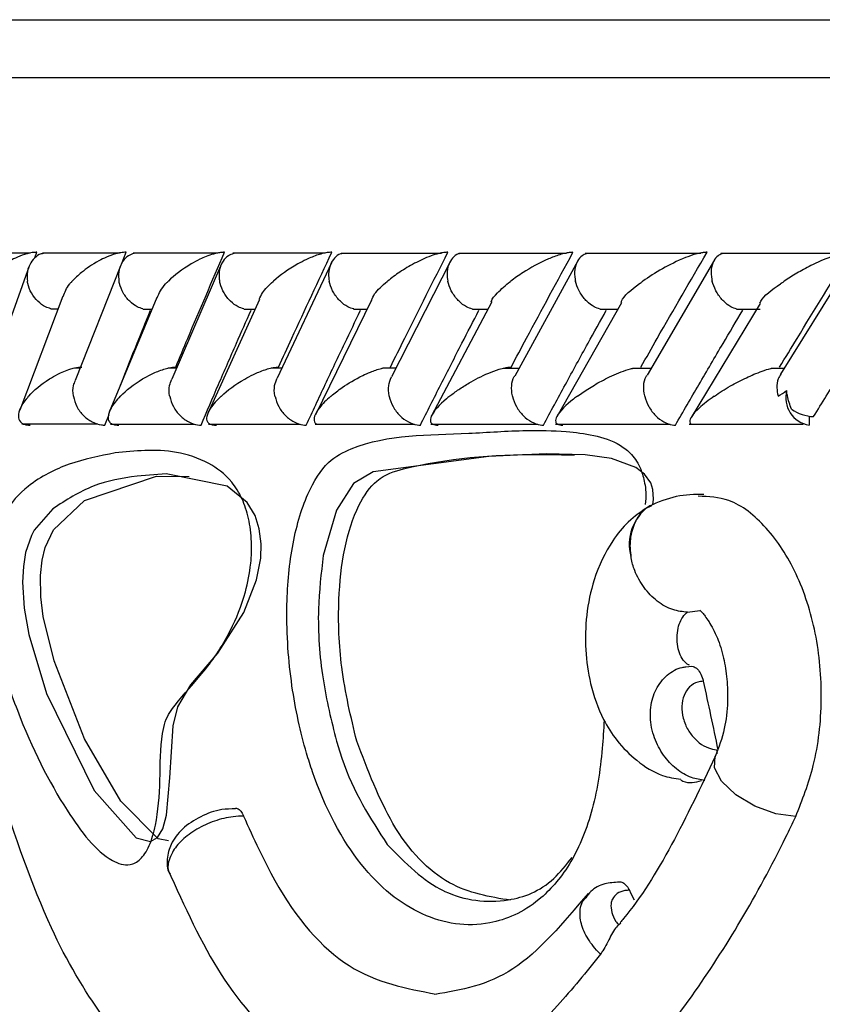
# Model space of a CAD drawing. Header units: millimetres. Extents: x 67.9 to 154, y 110.8 to 178.6.
# Tile 12 of 109: x 68.243 to 68.936, y 125.656 to 126.505. Entities that reach past the tile are written whole.
import ezdxf

# ---------------------------------------------------------------- set-up
doc = ezdxf.new("R2010")
doc.units = ezdxf.units.MM

msp = doc.modelspace()

# ---------------------------------------------------------------- linework, layer by layer
at = {"color": 7, "linetype": 'Continuous', "lineweight": 25}
for p, q in [((67.99713, 126.50516), (68.54285, 126.50516)), ((68.54285, 126.50516), (77.04713, 126.50516)), ((68.25238, 126.30374), (68.19284, 126.30374)), ((68.25658, 126.29975), (68.25827, 126.30454)), ((68.32952, 126.30373), (68.26314, 126.30373)), ((68.33131, 126.29435), (68.33528, 126.30454)), ((68.4144, 126.30371), (68.34129, 126.30371)), ((68.50694, 126.30369), (68.42718, 126.30369)), ((68.60714, 126.30364), (68.52076, 126.30364)), ((68.71504, 126.30359), (68.62203, 126.30359)), ((68.83071, 126.30353), (68.73107, 126.30353)), ((68.95428, 126.30348), (68.84798, 126.30348)), ((68.33059, 126.29355), (68.29128, 126.19402)), ((68.41754, 126.29461), (68.37447, 126.1951)), ((68.51219, 126.29557), (68.4654, 126.19611)), ((68.61454, 126.29643), (68.56402, 126.19704)), ((68.72463, 126.29725), (68.67033, 126.19782)), ((68.84249, 126.29791), (68.78438, 126.1985)), ((68.96118, 126.29881), (68.89946, 126.19948)), ((68.25144, 126.29249), (68.21593, 126.1929)), ((68.28047, 126.26672), (68.24354, 126.16843)), ((68.36155, 126.26542), (68.32069, 126.16668)), ((68.45013, 126.26389), (68.40573, 126.16558)), ((68.5467, 126.26326), (68.49836, 126.16446)), ((68.65041, 126.26169), (68.59862, 126.16344)), ((68.76228, 126.26108), (68.7066, 126.16259)), ((68.88191, 126.26042), (68.82245, 126.16199)), ((68.27031, 126.25568), (68.27632, 126.25568)), ((68.3496, 126.25562), (68.35749, 126.25562)), ((68.43665, 126.25556), (68.44637, 126.25556)), ((68.53138, 126.2555), (68.54291, 126.2555)), ((68.63377, 126.25546), (68.64713, 126.25546)), ((68.74382, 126.25543), (68.75909, 126.25543)), ((68.86165, 126.25541), (68.88188, 126.25541)), ((68.29547, 126.20461), (68.29061, 126.20461)), ((68.37857, 126.20459), (68.37157, 126.20459)), ((68.46936, 126.20454), (68.46016, 126.20454)), ((68.56781, 126.20449), (68.55641, 126.20449)), ((68.67394, 126.20443), (68.66029, 126.20443)), ((68.78781, 126.20437), (68.77198, 126.20437)), ((68.90246, 126.20431), (68.89143, 126.20431)), ((68.31685, 126.1555), (68.32044, 126.16469)), ((68.92407, 126.16317), (68.92407, 126.1555)), ((68.24523, 126.15651), (68.31076, 126.15651)), ((68.32183, 126.15645), (68.3941, 126.15645)), ((68.40622, 126.1564), (68.48515, 126.1564)), ((68.4983, 126.15636), (68.58385, 126.15636)), ((68.59805, 126.15633), (68.6902, 126.15633)), ((68.70551, 126.15631), (68.80428, 126.15631)), ((68.82079, 126.15631), (68.91912, 126.15631)), ((68.36151, 126.1115), (68.38956, 126.11111)), ((68.78668, 126.08576), (68.78556, 126.0851)), ((68.78754, 126.08624), (68.78668, 126.08576)), ((68.81935, 125.99409), (68.82991, 125.99561)), ((68.81793, 125.94696), (68.82314, 125.94766)), ((68.75968, 125.72453), (68.7618, 125.72632))]:
    msp.add_line(p, q, dxfattribs=at)
at = {"color": 1, "linetype": 'Continuous', "lineweight": 25}
for p, q in [((67.94713, 126.45516), (68.49888, 126.45516)), ((68.49888, 126.45516), (77.09713, 126.45516)), ((68.8444, 125.87553), (68.84479, 125.87218))]:
    msp.add_line(p, q, dxfattribs=at)
at = {"color": 7, "linetype": 'Continuous', "lineweight": 25, "flags": 128}
for points in [[(68.78926, 126.08671), (68.79004, 126.09149), (68.78952, 126.09985), (68.78752, 126.10584), (68.78229, 126.11321), (68.77473, 126.11905), (68.75377, 126.12671), (68.73097, 126.12993), (68.69726, 126.13086), (68.64795, 126.12847), (68.54835, 126.11533), (68.53138, 126.1051), (68.51648, 126.08222), (68.50514, 126.04298), (68.50514, 126.04298)], [(68.27201, 126.08336), (68.25592, 126.06489), (68.25353, 126.0604), (68.2485, 126.04577), (68.24655, 126.03351), (68.24589, 126.01991), (68.24729, 125.99754), (68.25123, 125.97488), (68.26662, 125.9241), (68.30768, 125.8405), (68.3438, 125.79949), (68.35618, 125.79638), (68.36213, 125.79972), (68.36675, 125.80735), (68.37003, 125.81921), (68.37298, 125.85116), (68.37576, 125.89623), (68.37991, 125.91249), (68.39087, 125.93156), (68.41413, 125.95882), (68.43681, 125.99374), (68.44773, 126.02216), (68.4512, 126.04073), (68.45162, 126.05321), (68.45004, 126.06605), (68.44636, 126.07742), (68.43957, 126.08862), (68.42235, 126.1028), (68.36967, 126.11359), (68.34463, 126.1116), (68.34463, 126.1116)], [(68.37168, 125.79698), (68.36285, 125.79855), (68.33067, 125.83121), (68.29926, 125.8848), (68.27307, 125.95207), (68.26372, 125.99044), (68.26155, 126.00749), (68.2612, 126.02584), (68.26269, 126.03893), (68.26549, 126.04998), (68.27263, 126.06517), (68.29929, 126.09046), (68.36151, 126.1115), (68.36151, 126.1115)]]:
    msp.add_lwpolyline(points, dxfattribs=at)
at = {"color": 1, "linetype": 'Continuous', "lineweight": 25, "flags": 128}
msp.add_lwpolyline([(68.91261, 125.81789), (68.89556, 125.82017), (68.87741, 125.82677), (68.86095, 125.83667), (68.84867, 125.84835), (68.84247, 125.86004), (68.84324, 125.86984)], dxfattribs=at)
at = {"color": 7, "linetype": 'Continuous', "lineweight": 25}
for centre, radius, start, end in [((68.92787, 126.1791), 0.0239, 165.19977, 260.8497), ((68.92964, 126.19956), 0.03674, 235.80373, 267.4785)]:
    msp.add_arc(centre, radius, start, end, dxfattribs=at)
at = {"color": 1, "linetype": 'Continuous', "lineweight": 25}
msp.add_arc((68.8092, 126.05267), 0.04013, 126.08996, 195.27713, dxfattribs=at)
at = {"color": 7, "linetype": 'Continuous', "lineweight": 25}
for centre, major_axis, ratio, start_param, end_param in [((72.52213, 125.90194), (-2.9442, 12.70595), 0.2756, 1.50446, 1.509098), ((72.52213, 125.73079), (-3.73297, 5.27209), 0.501681, 1.22527, 1.22677)]:
    msp.add_ellipse(centre, major_axis=major_axis, ratio=ratio, start_param=start_param, end_param=end_param, dxfattribs=at)
for points, knots in [([(68.25827, 126.30454), (68.25722, 126.30452), (68.25587, 126.30449), (68.25296, 126.30411), (68.24798, 126.30303), (68.24137, 126.3005), (68.23098, 126.29513), (68.22151, 126.28805), (68.21567, 126.28212), (68.21353, 126.27958), (68.2135, 126.27954)], [0, 0, 0, 0, 0.043992, 0.056542, 0.118212, 0.248584, 0.377912, 0.733921, 0.996423, 1, 1, 1, 1]), ([(68.26374, 126.3035), (68.26313, 126.3034), (68.26018, 126.30289), (68.25587, 126.29963), (68.25143, 126.29383), (68.24956, 126.28677), (68.24972, 126.28174), (68.25004, 126.27962), (68.25005, 126.27954)], [0, 0, 0, 0, 0.059864, 0.287053, 0.525177, 0.799649, 0.992273, 1, 1, 1, 1]), ([(68.33528, 126.30454), (68.3345, 126.30453), (68.333, 126.30451), (68.32989, 126.3041), (68.32464, 126.3029), (68.31814, 126.30044), (68.30743, 126.29513), (68.29738, 126.28806), (68.29096, 126.2821), (68.2886, 126.27958), (68.28857, 126.27954)], [0, 0, 0, 0, 0.033619, 0.06472, 0.12594, 0.251128, 0.375462, 0.735616, 0.996419, 1, 1, 1, 1]), ([(68.34197, 126.30353), (68.34031, 126.30296), (68.33645, 126.30163), (68.33186, 126.29679), (68.32879, 126.28983), (68.32847, 126.28368), (68.32893, 126.28025), (68.32904, 126.27962), (68.32905, 126.27954)], [0, 0, 0, 0, 0.1755593, 0.4076047, 0.6742442, 0.9410893, 0.9922692, 1, 1, 1, 1]), ([(68.42005, 126.30454), (68.41953, 126.30454), (68.41788, 126.30453), (68.41453, 126.30409), (68.40731, 126.30232), (68.39924, 126.2989), (68.38497, 126.29116), (68.37669, 126.28461), (68.37151, 126.27958), (68.37148, 126.27954)], [0, 0, 0, 0, 0.02335, 0.073462, 0.134698, 0.325553, 0.472796, 0.996411, 1, 1, 1, 1]), ([(68.37795, 126.2055), (68.3814, 126.21377), (68.39516, 126.24678), (68.40939, 126.27979), (68.42005, 126.30454)], [0, 0, 0, 0, 0.250556, 1, 1, 1, 1]), ([(68.42792, 126.30349), (68.42633, 126.30293), (68.42262, 126.30161), (68.41824, 126.29679), (68.41538, 126.28983), (68.41519, 126.28368), (68.41571, 126.28025), (68.41583, 126.27962), (68.41584, 126.27954)], [0, 0, 0, 0, 0.172937, 0.405673, 0.673208, 0.940952, 0.992249, 1, 1, 1, 1]), ([(68.51252, 126.30454), (68.51224, 126.30454), (68.51129, 126.30454), (68.50892, 126.30437), (68.50514, 126.30368), (68.49848, 126.30177), (68.49092, 126.29859), (68.47661, 126.2911), (68.46781, 126.2846), (68.46219, 126.27958), (68.46215, 126.27954)], [0, 0, 0, 0, 0.013073, 0.044023, 0.100225, 0.166357, 0.329721, 0.473923, 0.996413, 1, 1, 1, 1]), ([(68.46669, 126.2055), (68.47046, 126.21379), (68.48547, 126.2468), (68.50094, 126.27981), (68.51252, 126.30454)], [0, 0, 0, 0, 0.2510701, 1, 1, 1, 1]), ([(68.52153, 126.30344), (68.52105, 126.30335), (68.51841, 126.30285), (68.51465, 126.29961), (68.51082, 126.29383), (68.50949, 126.28676), (68.50994, 126.28174), (68.51037, 126.27962), (68.51038, 126.27954)], [0, 0, 0, 0, 0.050908, 0.280097, 0.520426, 0.797761, 0.992214, 1, 1, 1, 1]), ([(68.61267, 126.30454), (68.61261, 126.30454), (68.61155, 126.30456), (68.60895, 126.30437), (68.60391, 126.30336), (68.59468, 126.30039), (68.5831, 126.29487), (68.57087, 126.28747), (68.56382, 126.28224), (68.56059, 126.27958), (68.56055, 126.27954)], [0, 0, 0, 0, 0.002835, 0.050977, 0.110337, 0.207812, 0.453185, 0.72164, 0.996415, 1, 1, 1, 1]), ([(68.56311, 126.2055), (68.5672, 126.21379), (68.58346, 126.24681), (68.60016, 126.27982), (68.61267, 126.30454)], [0, 0, 0, 0, 0.251131, 1, 1, 1, 1]), ([(68.62287, 126.30341), (68.62246, 126.30333), (68.61995, 126.30283), (68.6164, 126.29961), (68.61279, 126.29383), (68.61164, 126.28676), (68.61218, 126.28174), (68.61264, 126.27962), (68.61266, 126.27954)], [0, 0, 0, 0, 0.045249, 0.275845, 0.517623, 0.79655, 0.992164, 1, 1, 1, 1]), ([(68.72052, 126.30454), (68.71968, 126.30452), (68.71786, 126.30448), (68.71387, 126.30381), (68.7073, 126.30204), (68.69337, 126.29656), (68.67941, 126.28863), (68.67002, 126.28209), (68.66675, 126.27958), (68.66671, 126.27954)], [0, 0, 0, 0, 0.0388574, 0.084812, 0.162938, 0.3126958, 0.7369051, 0.9964149, 1, 1, 1, 1]), ([(68.66722, 126.2055), (68.67162, 126.21379), (68.68912, 126.24681), (68.70707, 126.27982), (68.72052, 126.30454)], [0, 0, 0, 0, 0.251055, 1, 1, 1, 1]), ([(68.73203, 126.3033), (68.73074, 126.30279), (68.72753, 126.30152), (68.72389, 126.29678), (68.72165, 126.28984), (68.72186, 126.28368), (68.72255, 126.28025), (68.72269, 126.27962), (68.72271, 126.27954)], [0, 0, 0, 0, 0.1588924, 0.3956874, 0.6676594, 0.939838, 0.9921069, 1, 1, 1, 1]), ([(68.77906, 126.2055), (68.78376, 126.21377), (68.80253, 126.2468), (68.82173, 126.2798), (68.83613, 126.30454)], [0, 0, 0, 0, 0.250429, 1, 1, 1, 1]), ([(68.83613, 126.30454), (68.83557, 126.30453), (68.83409, 126.30452), (68.83069, 126.30404), (68.82479, 126.3026), (68.81245, 126.29817), (68.79671, 126.29017), (68.78577, 126.2832), (68.78072, 126.27958), (68.78068, 126.27954)], [0, 0, 0, 0, 0.027389, 0.072139, 0.141885, 0.269095, 0.620342, 0.996419, 1, 1, 1, 1]), ([(68.84901, 126.30323), (68.84782, 126.30274), (68.84478, 126.30148), (68.8414, 126.29678), (68.83937, 126.28984), (68.8397, 126.28369), (68.84044, 126.28025), (68.8406, 126.27962), (68.84062, 126.27954)], [0, 0, 0, 0, 0.153651, 0.392044, 0.66559, 0.939338, 0.992045, 1, 1, 1, 1]), ([(68.89872, 126.2055), (68.90373, 126.21374), (68.92377, 126.24678), (68.94426, 126.27978), (68.95963, 126.30454)], [0, 0, 0, 0, 0.249562, 1, 1, 1, 1]), ([(68.95963, 126.30454), (68.95931, 126.30454), (68.95812, 126.30454), (68.95526, 126.30422), (68.94994, 126.30303), (68.93907, 126.29944), (68.92639, 126.29359), (68.91325, 126.28642), (68.90603, 126.28188), (68.90261, 126.27958), (68.90256, 126.27954)], [0, 0, 0, 0, 0.0165279, 0.0607653, 0.1238722, 0.2334997, 0.5249132, 0.7588895, 0.9964268, 1, 1, 1, 1]), ([(68.27036, 126.25585), (68.26875, 126.25634), (68.26466, 126.2576), (68.25862, 126.26231), (68.25319, 126.26925), (68.25083, 126.2754), (68.25016, 126.27884), (68.25006, 126.27946), (68.25005, 126.27954)], [0, 0, 0, 0, 0.154369, 0.392606, 0.66604, 0.939673, 0.992061, 1, 1, 1, 1]), ([(68.28109, 126.26654), (68.28232, 126.2701), (68.2838, 126.27436), (68.28783, 126.27876), (68.28854, 126.27951), (68.28857, 126.27954)], [0, 0, 0, 0, 0.8282622, 0.9922319, 1, 1, 1, 1]), ([(68.34965, 126.25578), (68.348, 126.25629), (68.34389, 126.25757), (68.33781, 126.26231), (68.33233, 126.26925), (68.3299, 126.27541), (68.32917, 126.27884), (68.32906, 126.27946), (68.32905, 126.27954)], [0, 0, 0, 0, 0.159653, 0.39631, 0.668127, 0.940148, 0.99212, 1, 1, 1, 1]), ([(68.36193, 126.26531), (68.36372, 126.26929), (68.36583, 126.27396), (68.37068, 126.27876), (68.37144, 126.27951), (68.37148, 126.27954)], [0, 0, 0, 0, 0.845138, 0.992896, 1, 1, 1, 1]), ([(68.43669, 126.25571), (68.435, 126.25624), (68.43088, 126.25753), (68.42478, 126.26231), (68.41927, 126.26926), (68.41676, 126.27541), (68.41598, 126.27884), (68.41586, 126.27946), (68.41584, 126.27954)], [0, 0, 0, 0, 0.164856, 0.399998, 0.670182, 0.940571, 0.992174, 1, 1, 1, 1]), ([(68.44992, 126.26398), (68.45075, 126.26583), (68.45301, 126.27086), (68.45836, 126.27617), (68.46211, 126.27951), (68.46215, 126.27954)], [0, 0, 0, 0, 0.3650899, 0.9935064, 1, 1, 1, 1]), ([(68.53142, 126.25564), (68.52969, 126.25619), (68.52559, 126.2575), (68.51946, 126.26231), (68.51394, 126.26926), (68.51136, 126.27541), (68.51053, 126.27884), (68.5104, 126.27946), (68.51038, 126.27954)], [0, 0, 0, 0, 0.169863, 0.403588, 0.67216, 0.940936, 0.992222, 1, 1, 1, 1]), ([(68.54681, 126.26321), (68.54754, 126.26499), (68.54967, 126.2702), (68.55606, 126.27584), (68.56051, 126.27951), (68.56055, 126.27954)], [0, 0, 0, 0, 0.338101, 0.993842, 1, 1, 1, 1]), ([(68.6338, 126.25559), (68.63206, 126.25615), (68.62798, 126.25747), (68.62187, 126.2623), (68.61634, 126.26926), (68.6137, 126.27541), (68.61282, 126.27884), (68.61268, 126.27946), (68.61266, 126.27954)], [0, 0, 0, 0, 0.173804, 0.406453, 0.673717, 0.941181, 0.992255, 1, 1, 1, 1]), ([(68.65007, 126.26192), (68.65009, 126.26204), (68.65044, 126.26438), (68.6561, 126.27038), (68.66229, 126.27616), (68.66666, 126.27951), (68.66671, 126.27954)], [0, 0, 0, 0, 0.02242, 0.439876, 0.994295, 1, 1, 1, 1]), ([(68.74386, 126.25555), (68.74212, 126.25612), (68.7381, 126.25745), (68.73202, 126.2623), (68.72651, 126.26926), (68.72381, 126.2754), (68.72288, 126.27884), (68.72273, 126.27946), (68.72271, 126.27954)], [0, 0, 0, 0, 0.176435, 0.408418, 0.674756, 0.94129, 0.992272, 1, 1, 1, 1]), ([(68.76206, 126.26123), (68.76216, 126.26161), (68.76349, 126.26654), (68.77189, 126.27306), (68.77967, 126.27883), (68.78063, 126.27951), (68.78068, 126.27954)], [0, 0, 0, 0, 0.0693202, 0.8903321, 0.9945283, 1, 1, 1, 1]), ([(68.86168, 126.25553), (68.85997, 126.2561), (68.85602, 126.25743), (68.85002, 126.2623), (68.84452, 126.26925), (68.84178, 126.2754), (68.8408, 126.27884), (68.84064, 126.27946), (68.84062, 126.27954)], [0, 0, 0, 0, 0.177872, 0.409567, 0.675324, 0.941271, 0.992273, 1, 1, 1, 1]), ([(68.88174, 126.26054), (68.88196, 126.26112), (68.88387, 126.26622), (68.89307, 126.27298), (68.90143, 126.27878), (68.90251, 126.27951), (68.90256, 126.27954)], [0, 0, 0, 0, 0.101756, 0.887606, 0.994756, 1, 1, 1, 1]), ([(68.33029, 126.18988), (68.33036, 126.19006), (68.33507, 126.20211), (68.34368, 126.22367), (68.35232, 126.24505), (68.35616, 126.25454)], [0, 0, 0, 0, 0.008323, 0.559647, 1, 1, 1, 1]), ([(68.39984, 126.1555), (68.40483, 126.16716), (68.4149, 126.19071), (68.42927, 126.22372), (68.43872, 126.24508), (68.4429, 126.25454)], [0, 0, 0, 0, 0.353093, 0.713495, 1, 1, 1, 1]), ([(68.49055, 126.1555), (68.49597, 126.16716), (68.50694, 126.19073), (68.52255, 126.22374), (68.5328, 126.24509), (68.53734, 126.25454)], [0, 0, 0, 0, 0.353239, 0.713788, 1, 1, 1, 1]), ([(68.58893, 126.1555), (68.59479, 126.16716), (68.60664, 126.19071), (68.6235, 126.22373), (68.63455, 126.24508), (68.63945, 126.25454)], [0, 0, 0, 0, 0.353049, 0.713406, 1, 1, 1, 1]), ([(68.695, 126.1555), (68.7013, 126.16714), (68.71402, 126.19067), (68.73213, 126.22368), (68.744, 126.24505), (68.74927, 126.25454)], [0, 0, 0, 0, 0.352519, 0.712343, 1, 1, 1, 1]), ([(68.80883, 126.1555), (68.81555, 126.16712), (68.82914, 126.19059), (68.84851, 126.2236), (68.86122, 126.24499), (68.86689, 126.25454)], [0, 0, 0, 0, 0.351645, 0.710588, 1, 1, 1, 1]), ([(68.92802, 126.16285), (68.93532, 126.17466), (68.94999, 126.1984), (68.96908, 126.22897), (68.98088, 126.24773), (68.98516, 126.25454)], [0, 0, 0, 0, 0.386624, 0.777269, 1, 1, 1, 1]), ([(68.25115, 126.1805), (68.25118, 126.18053), (68.25563, 126.18551), (68.26309, 126.19203), (68.27654, 126.19976), (68.28437, 126.20323), (68.29146, 126.205), (68.29476, 126.20545), (68.29638, 126.20549), (68.29692, 126.2055)], [0, 0, 0, 0, 0.003593, 0.525426, 0.676113, 0.867727, 0.93042, 0.976706, 1, 1, 1, 1]), ([(68.33027, 126.1805), (68.3303, 126.18053), (68.3352, 126.18549), (68.34317, 126.19195), (68.3567, 126.19944), (68.36411, 126.20268), (68.37076, 126.20462), (68.37446, 126.2053), (68.37676, 126.20549), (68.37765, 126.2055), (68.37795, 126.2055)], [0, 0, 0, 0, 0.0035942, 0.5226931, 0.6704238, 0.8368608, 0.9043274, 0.9605227, 0.9870053, 1, 1, 1, 1]), ([(68.41718, 126.1805), (68.41721, 126.18053), (68.42256, 126.18548), (68.43106, 126.19191), (68.44506, 126.19937), (68.4526, 126.20259), (68.45951, 126.20462), (68.46358, 126.20537), (68.46591, 126.2055), (68.46663, 126.2055), (68.46669, 126.2055)], [0, 0, 0, 0, 0.003596, 0.521539, 0.666852, 0.833458, 0.9, 0.96725, 0.997272, 1, 1, 1, 1]), ([(68.51183, 126.1805), (68.51187, 126.18053), (68.51477, 126.18301), (68.52264, 126.18901), (68.53418, 126.19608), (68.54626, 126.20145), (68.55226, 126.20377), (68.55606, 126.20453), (68.55639, 126.20459)], [0, 0, 0, 0, 0.003973, 0.288228, 0.700791, 0.826065, 0.985139, 1, 1, 1, 1]), ([(68.61422, 126.1805), (68.61426, 126.18053), (68.61668, 126.18244), (68.62186, 126.18625), (68.63242, 126.19294), (68.64386, 126.19897), (68.65523, 126.20329), (68.66143, 126.20489), (68.66503, 126.20544), (68.66662, 126.20548), (68.66722, 126.2055)], [0, 0, 0, 0, 0.0035914, 0.2008805, 0.4001676, 0.7145981, 0.8525234, 0.9265306, 0.9720114, 1, 1, 1, 1]), ([(68.72439, 126.1805), (68.72443, 126.18053), (68.72759, 126.18286), (68.73448, 126.18753), (68.74666, 126.19459), (68.75867, 126.20017), (68.76785, 126.20355), (68.77133, 126.20431), (68.77196, 126.20444)], [0, 0, 0, 0, 0.003996, 0.273147, 0.547813, 0.839253, 0.971118, 1, 1, 1, 1]), ([(68.84241, 126.1805), (68.84246, 126.18053), (68.84668, 126.18345), (68.85521, 126.18881), (68.869, 126.19614), (68.88089, 126.20116), (68.88865, 126.20385), (68.89127, 126.20438), (68.89141, 126.20441)], [0, 0, 0, 0, 0.004008, 0.344077, 0.631572, 0.878043, 0.993518, 1, 1, 1, 1]), ([(68.28973, 126.1805), (68.28972, 126.18058), (68.28923, 126.18364), (68.289, 126.18856), (68.29089, 126.19249), (68.29157, 126.1939)], [0, 0, 0, 0, 0.017262, 0.646912, 1, 1, 1, 1]), ([(68.37275, 126.1805), (68.37274, 126.18058), (68.37219, 126.18364), (68.37192, 126.18897), (68.37389, 126.19324), (68.3747, 126.19501)], [0, 0, 0, 0, 0.0158157, 0.5935124, 1, 1, 1, 1]), ([(68.46354, 126.1805), (68.46352, 126.18058), (68.46293, 126.18364), (68.46257, 126.18936), (68.46459, 126.19396), (68.46552, 126.19607)], [0, 0, 0, 0, 0.014659, 0.550378, 1, 1, 1, 1]), ([(68.56206, 126.1805), (68.56204, 126.18058), (68.56139, 126.18364), (68.56095, 126.18973), (68.56298, 126.19464), (68.56398, 126.19705)], [0, 0, 0, 0, 0.013726, 0.515224, 1, 1, 1, 1]), ([(68.66833, 126.1805), (68.66831, 126.18058), (68.66761, 126.18364), (68.66738, 126.18956), (68.66838, 126.19561), (68.67021, 126.19765), (68.67035, 126.19781)], [0, 0, 0, 0, 0.0129607, 0.4859379, 0.959586, 1, 1, 1, 1]), ([(68.78241, 126.1805), (68.78239, 126.18058), (68.78165, 126.18364), (68.78126, 126.18958), (68.78225, 126.19585), (68.78419, 126.19806), (68.7845, 126.19841)], [0, 0, 0, 0, 0.012361, 0.462535, 0.913344, 1, 1, 1, 1]), ([(68.89964, 126.19937), (68.89884, 126.19812), (68.89675, 126.19487), (68.89611, 126.18823), (68.89672, 126.18293), (68.89737, 126.18058), (68.89739, 126.1805)], [0, 0, 0, 0, 0.254755, 0.662973, 0.988392, 1, 1, 1, 1]), ([(68.89739, 126.1805), (68.89744, 126.18053), (68.89981, 126.18198), (68.90231, 126.18361), (68.90476, 126.18521)], [0, 0, 0, 0, 0.021627, 1, 1, 1, 1]), ([(68.90899, 126.16917), (68.90755, 126.17302), (68.90563, 126.17818), (68.90494, 126.18378), (68.90476, 126.18521)], [0, 0, 0, 0, 0.746132, 1, 1, 1, 1]), ([(68.25115, 126.1805), (68.25112, 126.18047), (68.25036, 126.17961), (68.24543, 126.1737), (68.24115, 126.16596), (68.24288, 126.1589), (68.24604, 126.15654), (68.24918, 126.1556), (68.25149, 126.15553), (68.25253, 126.1555)], [0, 0, 0, 0, 0.003584, 0.090161, 0.620258, 0.806634, 0.897586, 0.954144, 1, 1, 1, 1]), ([(68.28973, 126.1805), (68.28975, 126.18042), (68.29026, 126.17736), (68.29232, 126.17127), (68.29803, 126.16343), (68.30555, 126.15791), (68.31219, 126.1557), (68.31583, 126.15554), (68.31685, 126.1555)], [0, 0, 0, 0, 0.0065193, 0.2444392, 0.4827003, 0.7102342, 0.9195048, 1, 1, 1, 1]), ([(68.33027, 126.1805), (68.33024, 126.18047), (68.32684, 126.177), (68.32208, 126.17103), (68.31912, 126.16356), (68.31978, 126.15887), (68.32263, 126.15653), (68.32561, 126.1556), (68.32786, 126.15553), (68.32886, 126.1555)], [0, 0, 0, 0, 0.003583, 0.362679, 0.622385, 0.807431, 0.898033, 0.95455, 1, 1, 1, 1]), ([(68.37275, 126.1805), (68.37277, 126.18042), (68.37333, 126.17736), (68.37548, 126.17127), (68.38124, 126.16343), (68.38873, 126.1579), (68.39528, 126.1557), (68.39885, 126.15554), (68.39984, 126.1555)], [0, 0, 0, 0, 0.006513, 0.244536, 0.482903, 0.710486, 0.919724, 1, 1, 1, 1]), ([(68.41718, 126.1805), (68.41714, 126.18047), (68.41525, 126.1787), (68.41183, 126.17521), (68.40723, 126.16933), (68.40435, 126.16353), (68.40448, 126.15886), (68.407, 126.15652), (68.40981, 126.1556), (68.412, 126.15553), (68.41298, 126.1555)], [0, 0, 0, 0, 0.003584, 0.184786, 0.364582, 0.623232, 0.807722, 0.898201, 0.954727, 1, 1, 1, 1]), ([(68.46354, 126.1805), (68.46355, 126.18042), (68.46417, 126.17736), (68.4664, 126.17127), (68.47219, 126.16343), (68.47963, 126.1579), (68.48608, 126.1557), (68.48958, 126.15554), (68.49055, 126.1555)], [0, 0, 0, 0, 0.006511, 0.244574, 0.482982, 0.710584, 0.91981, 1, 1, 1, 1]), ([(68.51183, 126.1805), (68.51179, 126.18047), (68.5079, 126.17713), (68.50209, 126.17126), (68.49728, 126.16373), (68.49711, 126.15909), (68.49841, 126.15682), (68.49979, 126.1564), (68.49986, 126.15638)], [0, 0, 0, 0, 0.003979, 0.387876, 0.681767, 0.89193, 0.994295, 1, 1, 1, 1]), ([(68.56206, 126.1805), (68.56207, 126.18042), (68.56274, 126.17736), (68.56504, 126.17127), (68.57085, 126.16343), (68.57822, 126.1579), (68.58456, 126.1557), (68.58798, 126.15554), (68.58893, 126.1555)], [0, 0, 0, 0, 0.006512, 0.244554, 0.482938, 0.710531, 0.919764, 1, 1, 1, 1]), ([(68.61422, 126.1805), (68.61418, 126.18047), (68.6132, 126.17969), (68.60608, 126.17382), (68.59868, 126.16609), (68.59704, 126.15896), (68.59884, 126.15654), (68.60134, 126.15563), (68.60336, 126.15549), (68.60435, 126.1555), (68.60436, 126.1555)], [0, 0, 0, 0, 0.003589, 0.081499, 0.615827, 0.804444, 0.896386, 0.953444, 0.99951, 1, 1, 1, 1]), ([(68.66833, 126.1805), (68.66835, 126.18042), (68.66906, 126.17736), (68.67142, 126.17127), (68.67724, 126.16343), (68.68453, 126.15791), (68.69074, 126.1557), (68.69408, 126.15554), (68.695, 126.1555)], [0, 0, 0, 0, 0.006517, 0.244474, 0.482772, 0.710324, 0.919585, 1, 1, 1, 1]), ([(68.72439, 126.1805), (68.72434, 126.18047), (68.72321, 126.17963), (68.71553, 126.17373), (68.70739, 126.16599), (68.70497, 126.15892), (68.70644, 126.15653), (68.70875, 126.15563), (68.71069, 126.15549), (68.71165, 126.1555), (68.71165, 126.1555)], [0, 0, 0, 0, 0.003586, 0.087795, 0.619053, 0.80604, 0.897262, 0.953958, 0.999881, 1, 1, 1, 1]), ([(68.78241, 126.1805), (68.78243, 126.18042), (68.78318, 126.17736), (68.78561, 126.17127), (68.79141, 126.16344), (68.7986, 126.15791), (68.80468, 126.1557), (68.80792, 126.15554), (68.80883, 126.1555)], [0, 0, 0, 0, 0.006526, 0.244334, 0.482482, 0.709964, 0.919272, 1, 1, 1, 1]), ([(68.84241, 126.1805), (68.84236, 126.18047), (68.83743, 126.17704), (68.82988, 126.17111), (68.82275, 126.16356), (68.82098, 126.159), (68.82141, 126.15678), (68.82253, 126.15636), (68.82261, 126.15633)], [0, 0, 0, 0, 0.0039533, 0.3970795, 0.6869471, 0.8925609, 0.9927435, 1, 1, 1, 1]), ([(68.32573, 126.13156), (68.33422, 126.13243), (68.36018, 126.13507), (68.39474, 126.13173), (68.42356, 126.11131), (68.43512, 126.09345), (68.44126, 126.07553), (68.44379, 126.0557), (68.44293, 126.03342), (68.43735, 126.00589), (68.42315, 125.97174), (68.4016, 125.94068), (68.38185, 125.92058), (68.36969, 125.90384), (68.36433, 125.88093), (68.36493, 125.84931), (68.36231, 125.8151), (68.35547, 125.79162), (68.34753, 125.77986), (68.3364, 125.77449), (68.31355, 125.78216), (68.27924, 125.82674), (68.24689, 125.8906), (68.22674, 125.95097), (68.21914, 125.9897), (68.21698, 126.01671), (68.21838, 126.04063), (68.22237, 126.06103), (68.23256, 126.08601), (68.25416, 126.10764), (68.28617, 126.12355), (68.31236, 126.12886), (68.32573, 126.13156)], [0, 0, 0, 0, 0.043156, 0.13198, 0.164299, 0.181066, 0.195184, 0.209357, 0.222022, 0.240084, 0.269802, 0.315668, 0.356896, 0.373674, 0.381596, 0.409112, 0.436274, 0.451175, 0.466225, 0.481189, 0.507226, 0.581816, 0.681047, 0.730564, 0.751055, 0.771756, 0.785665, 0.799584, 0.818893, 0.863474, 0.930323, 1, 1, 1, 1]), ([(68.53406, 125.88303), (68.52902, 125.90373), (68.51973, 125.94193), (68.51726, 126.00074), (68.52248, 126.0499), (68.53415, 126.08655), (68.55229, 126.11158), (68.60398, 126.12654), (68.66002, 126.13091), (68.71191, 126.12994), (68.72181, 126.12976)], [0, 0, 0, 0, 0.1176263, 0.2170167, 0.2935417, 0.370587, 0.4360882, 0.5183254, 0.9081724, 1, 1, 1, 1]), ([(68.83324, 126.09579), (68.82536, 126.09568), (68.80966, 126.09545), (68.794, 126.0889), (68.7862, 126.08564)], [0, 0, 0, 0, 0.501976, 1, 1, 1, 1]), ([(68.91261, 125.81789), (68.91823, 125.83216), (68.9303, 125.86283), (68.93662, 125.91885), (68.93138, 125.97688), (68.91445, 126.02919), (68.88806, 126.06907), (68.8579, 126.09302), (68.83746, 126.09375), (68.82861, 126.09407)], [0, 0, 0, 0, 0.131218, 0.281836, 0.431834, 0.58167, 0.732319, 0.884183, 1, 1, 1, 1]), ([(68.78555, 126.0851), (68.77961, 126.08106), (68.76833, 126.0734), (68.75147, 126.05261), (68.73835, 126.02502), (68.73159, 125.99227), (68.73075, 125.96165), (68.73505, 125.93105), (68.74433, 125.90457), (68.75864, 125.88206), (68.77577, 125.865), (68.79477, 125.8529), (68.80819, 125.85089), (68.81353, 125.85009)], [0, 0, 0, 0, 0.084755, 0.160828, 0.288708, 0.391016, 0.487176, 0.582302, 0.690878, 0.761882, 0.844885, 0.938329, 1, 1, 1, 1]), ([(68.78832, 126.08588), (68.78664, 126.08517), (68.78092, 126.08275), (68.77419, 126.07347), (68.76944, 126.05954), (68.76948, 126.04828), (68.77042, 126.0425), (68.77048, 126.04209)], [0, 0, 0, 0, 0.118899, 0.405356, 0.691895, 0.97843, 1, 1, 1, 1]), ([(68.81935, 125.99409), (68.8151, 125.99453), (68.80621, 125.99545), (68.79288, 126.00304), (68.78129, 126.01488), (68.77396, 126.02829), (68.77126, 126.03768), (68.77055, 126.0417), (68.77048, 126.04209)], [0, 0, 0, 0, 0.196366, 0.410373, 0.62485, 0.839694, 0.984373, 1, 1, 1, 1]), ([(68.82094, 125.94846), (68.82065, 125.94855), (68.81872, 125.94919), (68.81553, 125.95245), (68.81217, 125.95863), (68.81031, 125.96635), (68.81007, 125.9745), (68.81142, 125.9823), (68.81421, 125.98891), (68.81715, 125.99252), (68.81898, 125.99382), (68.81935, 125.99409)], [0, 0, 0, 0, 0.024337, 0.165582, 0.303122, 0.437493, 0.569417, 0.700523, 0.832401, 0.966494, 1, 1, 1, 1]), ([(68.82977, 125.99589), (68.83034, 125.99545), (68.8314, 125.99463), (68.83659, 125.98817), (68.8451, 125.97327), (68.85044, 125.95571), (68.85362, 125.93649), (68.85427, 125.91547), (68.85152, 125.89173), (68.84614, 125.87751), (68.84322, 125.86979)], [0, 0, 0, 0, 0.170982, 0.319307, 0.438948, 0.545543, 0.641013, 0.738014, 0.857933, 1, 1, 1, 1]), ([(68.82314, 125.94766), (68.82444, 125.94718), (68.82705, 125.94623), (68.83032, 125.94213), (68.83213, 125.93788), (68.83276, 125.93517), (68.83291, 125.93455)], [0, 0, 0, 0, 0.303227, 0.606455, 0.909682, 1, 1, 1, 1]), ([(68.83291, 125.93455), (68.83127, 125.93441), (68.82678, 125.93401), (68.82058, 125.93009), (68.81581, 125.92269), (68.81391, 125.91319), (68.81492, 125.90435), (68.81778, 125.89594), (68.82219, 125.88828), (68.82919, 125.88119), (68.83695, 125.87664), (68.84204, 125.87588), (68.8444, 125.87553)], [0, 0, 0, 0, 0.065857, 0.180169, 0.297748, 0.413782, 0.529888, 0.591918, 0.699407, 0.805053, 0.909816, 1, 1, 1, 1]), ([(68.66666, 125.74566), (68.64875, 125.74857), (68.61164, 125.75461), (68.56433, 125.80352), (68.54367, 125.85777), (68.53406, 125.88303)], [0, 0, 0, 0, 0.332564, 0.689233, 1, 1, 1, 1]), ([(68.8432, 125.86975), (68.81851, 125.81764), (68.79301, 125.76381), (68.76218, 125.72771), (68.76119, 125.72655)], [0, 0, 0, 0, 0.967891, 1, 1, 1, 1]), ([(68.50033, 125.54133), (68.49586, 125.54065), (68.46899, 125.53653), (68.42315, 125.55102), (68.365, 125.58531), (68.31382, 125.64289), (68.26506, 125.72514), (68.23951, 125.80121), (68.22519, 125.84387)], [0, 0, 0, 0, 0.036386, 0.219021, 0.401666, 0.584292, 0.766914, 1, 1, 1, 1]), ([(68.81356, 125.84944), (68.81415, 125.84912), (68.81979, 125.846), (68.82591, 125.84751), (68.83138, 125.84887)], [0, 0, 0, 0, 0.104951, 1, 1, 1, 1]), ([(68.42955, 125.8245), (68.42558, 125.82447), (68.41548, 125.8244), (68.39884, 125.81831), (68.38347, 125.808), (68.37352, 125.79513), (68.37012, 125.78187), (68.37029, 125.77232), (68.37266, 125.76857), (68.37288, 125.76822)], [0, 0, 0, 0, 0.126117, 0.320968, 0.519135, 0.701011, 0.849918, 0.986169, 1, 1, 1, 1]), ([(68.4295, 125.82498), (68.42953, 125.82499), (68.43054, 125.82542), (68.43261, 125.82415), (68.43492, 125.82165), (68.43601, 125.8192), (68.43639, 125.81834)], [0, 0, 0, 0, 0.011199, 0.401581, 0.791969, 1, 1, 1, 1]), ([(68.43639, 125.81834), (68.44509, 125.79911), (68.47018, 125.74367), (68.52507, 125.67926), (68.5768, 125.66959), (68.60249, 125.66479)], [0, 0, 0, 0, 0.210944, 0.608142, 1, 1, 1, 1]), ([(68.43237, 125.4502), (68.4344, 125.44918), (68.45848, 125.4371), (68.51069, 125.43738), (68.58718, 125.45377), (68.66627, 125.4973), (68.74641, 125.56557), (68.82832, 125.66428), (68.8828, 125.75563), (68.90979, 125.81199), (68.91261, 125.81789)], [0, 0, 0, 0, 0.0140683, 0.1667745, 0.3194914, 0.4721877, 0.6248918, 0.7896628, 0.9779988, 1, 1, 1, 1]), ([(68.16171, 125.80653), (68.17822, 125.75514), (68.21218, 125.64946), (68.29148, 125.53218), (68.36561, 125.46289), (68.41576, 125.45703), (68.42632, 125.4558)], [0, 0, 0, 0, 0.287754, 0.591836, 0.914085, 1, 1, 1, 1]), ([(68.56034, 125.79383), (68.57597, 125.7779), (68.59187, 125.76168), (68.62704, 125.7455), (68.6589, 125.74137), (68.69799, 125.75532), (68.71462, 125.77618), (68.71978, 125.78265)], [0, 0, 0, 0, 0.32821, 0.333837, 0.661705, 0.89519, 1, 1, 1, 1]), ([(68.37103, 125.77233), (68.38551, 125.74044), (68.4146, 125.67638), (68.4747, 125.61067), (68.53597, 125.57135), (68.57825, 125.56843), (68.59656, 125.56716)], [0, 0, 0, 0, 0.263141, 0.528542, 0.79585, 1, 1, 1, 1]), ([(68.76048, 125.76123), (68.75623, 125.76105), (68.74739, 125.76068), (68.73695, 125.7554), (68.73294, 125.74977), (68.73156, 125.74782)], [0, 0, 0, 0, 0.377813, 0.784648, 1, 1, 1, 1]), ([(68.76043, 125.76159), (68.76053, 125.76162), (68.76189, 125.76198), (68.76455, 125.76053), (68.76742, 125.75779), (68.76875, 125.75523), (68.76921, 125.75433)], [0, 0, 0, 0, 0.029383, 0.412043, 0.794698, 1, 1, 1, 1]), ([(68.73365, 125.75166), (68.71233, 125.72638), (68.67009, 125.6763), (68.62412, 125.66834), (68.60134, 125.6644)], [0, 0, 0, 0, 0.504642, 1, 1, 1, 1]), ([(68.76921, 125.75433), (68.76787, 125.75427), (68.76384, 125.75407), (68.7583, 125.7518), (68.75459, 125.74748), (68.75298, 125.7419), (68.75354, 125.73536), (68.75639, 125.72901), (68.75897, 125.72551), (68.75968, 125.72453)], [0, 0, 0, 0, 0.090703, 0.271953, 0.453273, 0.566707, 0.748361, 0.930015, 1, 1, 1, 1]), ([(68.75968, 125.72453), (68.75857, 125.72326), (68.75633, 125.72071), (68.75296, 125.71476), (68.74969, 125.70826), (68.74674, 125.7027), (68.74496, 125.70018), (68.74429, 125.69923)], [0, 0, 0, 0, 0.215814, 0.431313, 0.653973, 0.869173, 1, 1, 1, 1]), ([(68.74429, 125.69923), (68.73196, 125.6839), (68.70416, 125.64933), (68.65943, 125.60811), (68.62428, 125.58433), (68.60489, 125.57365), (68.5979, 125.56994), (68.59403, 125.56777), (68.59199, 125.56634), (68.59135, 125.56543), (68.59206, 125.56487), (68.59343, 125.56461), (68.5949, 125.56452), (68.59588, 125.56451), (68.59616, 125.56451)], [0, 0, 0, 0, 0.210913, 0.475644, 0.7473545, 0.8262486, 0.8800591, 0.9170331, 0.9427136, 0.96752, 0.9817536, 0.9907288, 0.9972996, 1, 1, 1, 1])]:
    msp.add_open_spline(points, degree=3, knots=knots, dxfattribs=at)
at = {"color": 1, "linetype": 'Continuous', "lineweight": 25}
for points, knots in [([(68.74745, 125.90088), (68.74696, 125.89282), (68.74528, 125.86561), (68.7383, 125.82025), (68.71842, 125.77405), (68.68762, 125.73957), (68.64322, 125.72026), (68.58919, 125.72845), (68.5353, 125.77167), (68.50448, 125.82909), (68.48673, 125.88478), (68.47666, 125.93078), (68.47224, 125.99281), (68.47708, 126.05125), (68.48989, 126.09619), (68.50854, 126.12536), (68.55429, 126.14815), (68.61134, 126.14636), (68.67465, 126.15141), (68.71099, 126.15072), (68.7382, 126.1473), (68.75747, 126.14146), (68.77129, 126.13089), (68.77884, 126.11949), (68.78279, 126.10506), (68.7839, 126.094), (68.78292, 126.08802), (68.78277, 126.08708)], [0, 0, 0, 0, 0.016492, 0.055733, 0.09389, 0.131949, 0.187059, 0.262808, 0.339709, 0.419717, 0.432773, 0.476235, 0.521806, 0.558172, 0.59481, 0.62614, 0.654739, 0.790402, 0.853651, 0.896104, 0.924942, 0.953156, 0.9657, 0.978367, 0.987394, 0.998008, 1, 1, 1, 1]), ([(68.34463, 126.1116), (68.33182, 126.10956), (68.30625, 126.10548), (68.28341, 126.09073), (68.27201, 126.08336)], [0, 0, 0, 0, 0.500658, 1, 1, 1, 1]), ([(68.50514, 126.04298), (68.50334, 126.02766), (68.49922, 125.9926), (68.5035, 125.93584), (68.51221, 125.90046), (68.5165, 125.88303)], [0, 0, 0, 0, 0.282522, 0.646668, 1, 1, 1, 1]), ([(68.83431, 125.84902), (68.8304, 125.84962), (68.82196, 125.85089), (68.8093, 125.85852), (68.7981, 125.87041), (68.79134, 125.88331), (68.78738, 125.89744), (68.78672, 125.91228), (68.79146, 125.9283), (68.80124, 125.94044), (68.81105, 125.94623), (68.81687, 125.94685), (68.81793, 125.94696)], [0, 0, 0, 0, 0.095495, 0.206204, 0.317371, 0.429753, 0.494215, 0.614049, 0.733012, 0.853842, 0.973241, 1, 1, 1, 1]), ([(68.5165, 125.88303), (68.51802, 125.87803), (68.52897, 125.8422), (68.54583, 125.8162), (68.56034, 125.79383)], [0, 0, 0, 0, 0.139403, 1, 1, 1, 1]), ([(68.43639, 125.81834), (68.43343, 125.81823), (68.42534, 125.81792), (68.41116, 125.81445), (68.3957, 125.80737), (68.38291, 125.79785), (68.37522, 125.7883), (68.37147, 125.77886), (68.37048, 125.77216), (68.3727, 125.76887), (68.37307, 125.76833)], [0, 0, 0, 0, 0.090072, 0.246285, 0.402597, 0.558929, 0.715247, 0.813044, 0.969206, 1, 1, 1, 1]), ([(68.74429, 125.69923), (68.74409, 125.69943), (68.73991, 125.70346), (68.73288, 125.71217), (68.72688, 125.72562), (68.72624, 125.73654), (68.72808, 125.74439), (68.73093, 125.74723), (68.73217, 125.74847)], [0, 0, 0, 0, 0.012178, 0.252937, 0.493663, 0.734392, 0.884728, 1, 1, 1, 1])]:
    msp.add_open_spline(points, degree=3, knots=knots, dxfattribs=at)

doc.saveas('drawing.dxf')
